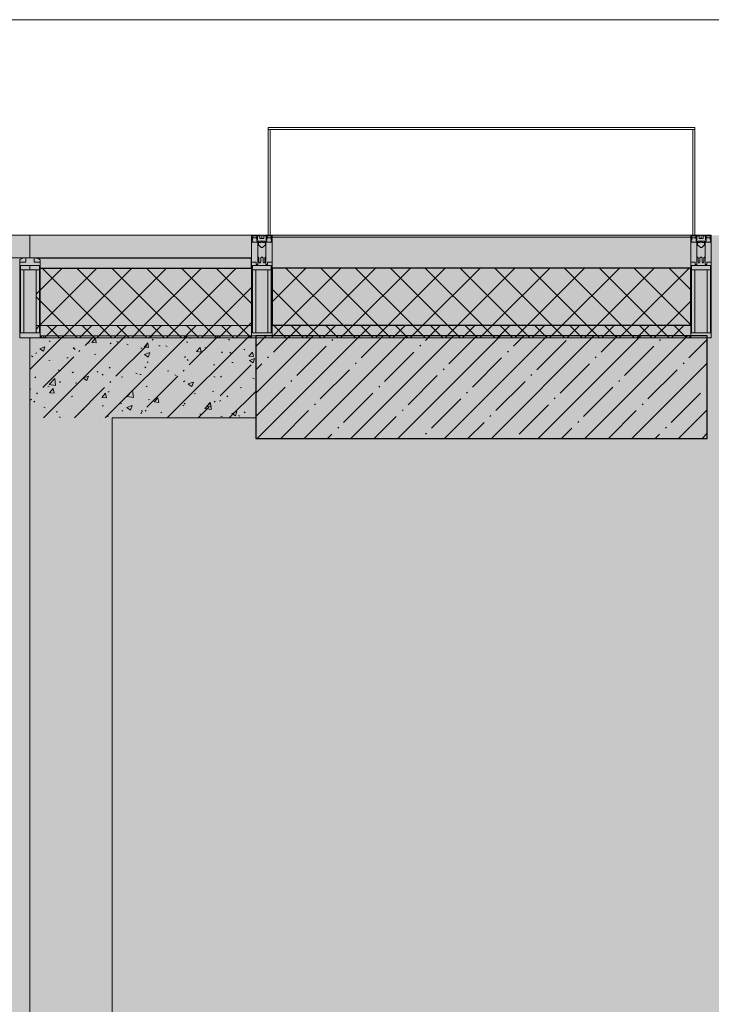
# Model space of a CAD drawing. Header units: millimetres. Extents: x -26897837 to 7466349, y -86687 to 22351.
# Tile 50 of 256: x 31953 to 33638, y -21157 to -18759. Entities that reach past the tile are written whole.
import ezdxf

# ---------------------------------------------------------------- set-up
doc = ezdxf.new("R2010")
doc.units = ezdxf.units.MM
for name, color, linetype, lineweight in [('_0', 7, 'Continuous', 13), ('A-200-M_WALL', 7, 'Continuous', 5), ('A-200-M_WALL_PAT', 7, 'Continuous', 5), ('A-214-M_CURT_WALL', 7, 'Continuous', 5), ('A-215-M_CURT_PANEL', 7, 'Continuous', 5), ('A-280-M_COLUMN', 7, 'Continuous', 5), ('S-280-M_COLUMN', 7, 'Continuous', 5), ('Z-060-M_DETAIL', 7, 'Continuous', 5), ('Ограждение', 7, 'Continuous', 5), ('Поручни', 7, 'Continuous', 5)]:
    doc.layers.add(name, color=color, linetype=linetype, lineweight=lineweight)
pattern_1 = [(45, (0, 0), (-21.213203, 21.213203), []), (135, (0, 0), (-21.213203, -21.213203), [])]
pattern_2 = [(45, (0, 0), (-42.42641, 42.42641), []), (135, (0, 0), (-42.42641, -42.42641), [])]
pattern_3 = [(45, (36177.98, -48979.44), (-75.43415, 75.43415), [106.68, -17.78, 3.556, -17.78]), (45, (36177.98, -48904.05), (-75.43415, 75.43415), []), (50, (36177.98, -48979.44), (127.5292, -11.15758), [13.335, -146.685]), (355, (36177.98, -48979.44), (-24.66966, 133.74), [10.668, -117.348]), (100.451, (36188.6, -48980.37), (102.85973, 122.5818), [11.333, -124.663]), (46.184, (36177.98, -48943.88), (189.75516, -29.4304), [20.002, -220.027]), (96.636, (36193.79, -48946.33), (166.1822, 173.1996), [17, -186.995]), (351.184, (36177.98, -48943.88), (166.1839, 173.1976), [16.002, -176.022]), (21, (36195.76, -48952.77), (106.13027, -71.58603), [13.335, -146.685]), (326, (36195.76, -48952.77), (43.2619, 128.93175), [10.668, -117.348]), (71.451, (36204.6, -48958.73), (149.392, 57.34505), [11.333, -124.663]), (37.5, (36177.975, -48979.436), (2.16223, 59.18836), [3.353, -112.573, 3.353, -115.773, -117.792]), (37.5, (36177.975, -48979.436), (2.16223, 59.18836), [-235.052, 3.353, -114.44]), (7.5, (36177.975, -48979.436), (46.77386, 70.12615), [3.353, -64.567, 3.353, -109.906, -44.894]), (7.5, (36177.975, -48979.436), (46.77386, 70.12615), [-181.178, 3.353, -41.542]), (327.5, (36138.326, -48979.436), (94.91367, -4.01009), [3.353, -41.097, 3.353, -135.331, -184.023]), (327.5, (36138.326, -48979.436), (94.91367, -4.01009), [-183.134, 3.353, -180.67]), (317.5, (36120.55, -48979.44), (103.69057, 17.79882), [3.353, -54.432, 3.353, -88.748, -130.683]), (317.5, (36120.55, -48979.44), (103.69057, 17.79882), [-149.885, 3.353, -127.33])]

# ---------------------------------------------------------------- blocks, each defined once
blk = doc.blocks.new('Rectangular Mullion - 50Wx250H-2623690-50_AS_Plan_13')
at = {"layer": 'Z-060-M_DETAIL'}
for p, q in [((-25, 65.2), (-25, 250)), ((-25, 250), (0, 250)), ((25, 250), (0, 250)), ((25, 65.2), (25, 250)), ((-23, 237.3), (0, 237.3)), ((-23, 237.3), (-23, 73.6)), ((-14.9, 84), (-14.9, 237.3)), ((23, 237.3), (0, 237.3)), ((14.9, 84), (14.9, 237.3)), ((23, 237.3), (23, 73.6)), ((0, 84), (-23, 84)), ((-0.5, 73.6), (-23, 73.6)), ((0, 84), (23, 84)), ((0.5, 73.6), (23, 73.6)), ((-14, 65.2), (-25, 65.2)), ((-14, 71.3), (-14, 65.2)), ((-10, 71.3), (-14, 71.3)), ((-10, 53), (-10, 71.3)), ((-8.7, 53), (-10, 53)), ((-10, 53), (-10, 17)), ((-8.7, 53), (-7, 54.7)), ((-7, 65.2), (-5.9, 67.3)), ((-7, 65.2), (-7, 54.7)), ((-4.1, 67.3), (-5.9, 67.3)), ((-4.1, 67.3), (-2.9, 65.1)), ((-2.9, 65.1), (-2.9, 54.6)), ((-1.3, 53), (-2.9, 54.6)), ((0, 53), (-1.3, 53)), ((0, 53), (1.3, 53)), ((1.3, 53), (2.9, 54.6)), ((4.1, 67.3), (2.9, 65.1)), ((2.9, 65.1), (2.9, 54.6)), ((4.1, 67.3), (5.9, 67.3)), ((7, 65.2), (5.9, 67.3)), ((7, 65.2), (7, 54.7)), ((8.7, 53), (7, 54.7)), ((8.7, 53), (10, 53)), ((10, 71.3), (14, 71.3)), ((10, 53), (10, 71.3)), ((10, 53), (10, 17)), ((14, 71.3), (14, 65.2)), ((14, 65.2), (25, 65.2)), ((-8.5, 23), (-1.5, 30)), ((-1.5, 30), (0, 30)), ((1.5, 30), (0, 30)), ((8.5, 23), (1.5, 30)), ((-23.8, 14.6), (-25, 14.2)), ((-25, 0), (-25, 14.2)), ((-22.3, 17), (-23.8, 17)), ((-23.8, 17), (-23.8, 14.6)), ((-22.5, 10.6), (-23.8, 14.6)), ((-22.5, 10.6), (-23.7, 9.9)), ((-23.7, 1.3), (-23.7, 9.9)), ((-23.7, 1.3), (-11.8, 1.3)), ((-23.2, 10.2), (-22.5, 8)), ((-22.5, 8), (-22.5, 4.5)), ((-21.3, 4.5), (-22.5, 4.5)), ((-22.3, 17), (-22.3, 16)), ((-22.3, 16), (-21.3, 16)), ((-19, 17.6), (-21.3, 16)), ((-21.3, 4.5), (-21.3, 6.5)), ((-21.3, 6.5), (-14.2, 6.5)), ((-18.4, 16.6), (-19, 17.6)), ((-7.4, 16.6), (-18.4, 16.6)), ((-14.2, 6.5), (-14.2, 4.5)), ((-13.2, 4.5), (-14.2, 4.5)), ((-13.2, 4.5), (-12.2, 7.2)), ((-12.7, 7.6), (-11.3, 11.4)), ((-12.7, 7.6), (-11.8, 6.9)), ((-12.2, 9), (-12.2, 14.8)), ((-12.2, 14.8), (0, 14.8)), ((-11.8, 1.3), (-11.8, 6.9)), ((-10.5, 11.2), (-11.3, 11.4)), ((-10.5, 1.5), (-10.5, 11.2)), ((-4.8, 1.5), (-10.5, 1.5)), ((-10, 17), (-7.5, 17)), ((-8.5, 18.5), (-8.5, 23)), ((-7.5, 18.5), (-8.5, 18.5)), ((-7.5, 17), (-7.5, 18.5)), ((-7.4, 18), (-7.4, 16.6)), ((-2.6, 18), (-7.4, 18)), ((0, 8), (-4.8, 8)), ((-4.8, 1.5), (-4.8, 8)), ((-2.6, 18), (-2.6, 16.8)), ((-2.6, 16.8), (0, 16.8)), ((2.6, 16.8), (0, 16.8)), ((0, 14.8), (0, 16.8)), ((0, 14.8), (0, 16.8)), ((12.2, 14.8), (0, 14.8)), ((0, 0), (0, 8)), ((0, 8), (4.8, 8)), ((0, 0), (0, 8)), ((2.6, 18), (2.6, 16.8)), ((2.6, 18), (7.4, 18)), ((4.8, 1.5), (4.8, 8)), ((4.8, 1.5), (10.5, 1.5)), ((7.4, 18), (7.4, 16.6)), ((7.4, 16.6), (18.4, 16.6)), ((7.5, 18.5), (8.5, 18.5)), ((7.5, 17), (7.5, 18.5)), ((10, 17), (7.5, 17)), ((8.5, 18.5), (8.5, 23)), ((10.5, 11.2), (11.3, 11.4)), ((10.5, 1.5), (10.5, 11.2)), ((12.7, 7.6), (11.3, 11.4)), ((12.7, 7.6), (11.8, 6.9)), ((11.8, 1.3), (11.8, 6.9)), ((23.7, 1.3), (11.8, 1.3)), ((12.2, 9), (12.2, 14.8)), ((13.2, 4.5), (12.2, 7.2)), ((13.2, 4.5), (14.2, 4.5)), ((21.3, 6.5), (14.2, 6.5)), ((14.2, 6.5), (14.2, 4.5)), ((18.4, 16.6), (19, 17.6)), ((19, 17.6), (21.3, 16)), ((22.3, 16), (21.3, 16)), ((21.3, 4.5), (21.3, 6.5)), ((21.3, 4.5), (22.5, 4.5)), ((22.3, 17), (22.3, 16)), ((22.3, 17), (23.8, 17)), ((22.5, 10.6), (23.8, 14.6)), ((22.5, 10.6), (23.7, 9.9)), ((23.2, 10.2), (22.5, 8)), ((22.5, 8), (22.5, 4.5)), ((23.7, 1.3), (23.7, 9.9)), ((23.8, 17), (23.8, 14.6)), ((23.8, 14.6), (25, 14.2)), ((25, 0), (25, 14.2)), ((-25, 0), (0, 0)), ((25, 0), (0, 0))]:
    blk.add_line(p, q, dxfattribs=at)
for centre, start, end in [((-0.5, 73.1), 360, 90), ((0.5, 73.1), 90, 180)]:
    blk.add_arc(centre, 0.5, start, end, dxfattribs=at)
blk = doc.blocks.new('Rectangular Mullion - R_StandardFrame_50Wx250H-3812575-50_AS_Plan_13')
at = {"layer": 'A-214-M_CURT_WALL', "lineweight": 9}
for p, q in [((-50, -250), (-50, 0)), ((-50, 0), (0, 0)), ((0, 0), (0, -250)), ((0, -250), (-50, -250))]:
    blk.add_line(p, q, dxfattribs=at)
blk = doc.blocks.new('System Panel - A_PAN_Glass-5808262-50_AS_Plan_13')
at = {"layer": 'A-215-M_CURT_PANEL'}
for p, q in [((-720, 55), (-720, 0)), ((720, 55), (-706, 55)), ((720, 0), (720, 55)), ((-720, 0), (720, 0))]:
    blk.add_line(p, q, dxfattribs=at)
blk = doc.blocks.new('Rectangular Mullion - 50Wx250H-3156125-50_AS_Plan_13')
at = {"layer": 'Z-060-M_DETAIL'}
for p, q in [((0, 250), (-25, 250)), ((-25, 250), (-25, 237.3)), ((-25, 65.2), (-25, 250)), ((-25, 250), (0, 250)), ((25, 250), (0, 250)), ((25, 250), (0, 250)), ((25, 237.3), (25, 250)), ((25, 65.2), (25, 250)), ((-23, 237.3), (0, 237.3)), ((-23, 237.3), (0, 237.3)), ((-23, 237.3), (-23, 73.6)), ((0, 237.3), (-14.9, 237.3)), ((-14.9, 237.3), (-14.9, 84)), ((-14.9, 84), (-14.9, 237.3)), ((14.9, 237.3), (0, 237.3)), ((0, 237.3), (23, 237.3)), ((23, 237.3), (0, 237.3)), ((14.9, 84), (14.9, 237.3)), ((14.9, 84), (14.9, 237.3)), ((23, 237.3), (23, 73.6)), ((-25, 73.6), (-25, 65.2)), ((0, 84), (-23, 84)), ((-23, 84), (-23, 73.6)), ((0, 84), (-23, 84)), ((-23, 73.6), (0, 73.6)), ((0, 73.6), (-23, 73.6)), ((-0.5, 73.6), (-23, 73.6)), ((-14.9, 84), (0, 84)), ((0, 84), (14.9, 84)), ((23, 84), (0, 84)), ((0, 84), (0, 73.6)), ((0, 84), (23, 84)), ((0, 73.6), (0, 84)), ((0, 73.6), (23, 73.6)), ((23, 73.6), (0, 73.6)), ((0.5, 73.6), (23, 73.6)), ((23, 73.6), (23, 84)), ((25, 65.2), (25, 73.6)), ((-25, 65.2), (-25, 60.2)), ((-10, 65.2), (-25, 65.2)), ((-25, 65.2), (-25, 60.2)), ((-25, 65.2), (-10, 65.2)), ((-10, 65.2), (-25, 65.2)), ((-10, 55), (-14, 55)), ((-14, 55), (-10, 55)), ((-10, 55), (-10, 65.2)), ((-10, 65.2), (-10, 55)), ((-10, 55), (-10, 65.2)), ((-10, 55), (0, 55)), ((0, 55), (-10, 55)), ((0, 55), (10, 55)), ((0, 55), (10, 55)), ((10, 65.2), (10, 55)), ((25, 65.2), (10, 65.2)), ((10, 55), (10, 65.2)), ((10, 65.2), (25, 65.2)), ((10, 65.2), (25, 65.2)), ((10, 55), (10, 65.2)), ((10, 55), (14, 55)), ((10, 55), (14, 55)), ((25, 65.2), (25, 60.2)), ((25, 60.2), (25, 65.2))]:
    blk.add_line(p, q, dxfattribs=at)
for centre, start, end in [((-14, 69.1), 218.9723, 270), ((-14, 69.1), 218.9723, 270), ((-14, 69.1), 218.9723, 270), ((14, 69.1), 270, 321.0277), ((14, 69.1), 270, 321.0277), ((14, 69.1), 270, 321.0277)]:
    blk.add_arc(centre, 14.1, start, end, dxfattribs=at)
blk = doc.blocks.new('Rectangular Mullion - R_InvisibleFrame_50Wx250H-3483534-50_AS_Plan_13')
at = {"layer": 'A-214-M_CURT_WALL', "lineweight": 9}
for p, q in [((-25, -237.3), (-25, -73.6)), ((25, -73.6), (25, -237.3))]:
    blk.add_line(p, q, dxfattribs=at)
blk = doc.blocks.new('Rectangular Mullion - R_StandardFrame_50Wx250H-3937613-50_AS_Plan_13')
at = {"layer": 'A-214-M_CURT_WALL', "lineweight": 9}
for p, q in [((0, 0), (-50, 0)), ((-50, 0), (-50, -250)), ((0, -250), (0, 0)), ((-50, -250), (0, -250))]:
    blk.add_line(p, q, dxfattribs=at)
blk = doc.blocks.new('Ограждение - Ограждение-5498633-50_AS_Plan_13')
at = {"layer": 'Поручни'}
blk.add_line((1285, 30145), (-48326.5, 30145), dxfattribs=at)
blk = doc.blocks.new('RST_AR_KMN_R22_B1_FCD_rvt-1-50_AS_Plan_13')
at = {"layer": 'A-200-M_WALL_PAT', "true_color": 0xeff9fa}
blk.add_hatch(color=7, dxfattribs=at).paths.add_polyline_path([(-4186, 29640), (-3660, 29640), (-3660, 29695), (-4200, 29695), (-4200, 29640), (-4190, 29640)])
at = {"layer": 'A-200-M_WALL_PAT'}
h = blk.add_hatch(dxfattribs=at)
h.set_pattern_fill('FP_4', color=256, style=0, pattern_type=2)
h.set_pattern_definition(pattern_2)
h.paths.add_polyline_path([(-3660, 29475), (-3660, 29615), (-4177, 29615), (-4177, 29611.1), (-4185.1, 29611.1), (-4185.1, 29475), (-4109.4, 29475)])
h = blk.add_hatch(dxfattribs=at)
h.set_pattern_fill('FP_4', color=256, style=0, pattern_type=2)
h.set_pattern_definition(pattern_2)
h.paths.add_polyline_path([(-2590, 29475), (-2590, 29615), (-3610, 29615), (-3610, 29475), (-2665.6, 29475)])
h = blk.add_hatch(dxfattribs=at)
h.set_pattern_fill('FP_3', color=256, style=0, pattern_type=2)
h.set_pattern_definition(pattern_1)
h.paths.add_polyline_path([(-3660, 29445), (-3660, 29475), (-4185.1, 29475), (-4185.1, 29457.7), (-4175, 29457.7), (-4175, 29445), (-4109.4, 29445)])
h = blk.add_hatch(dxfattribs=at)
h.set_pattern_fill('FP_3', color=256, style=0, pattern_type=2)
h.set_pattern_definition(pattern_1)
h.paths.add_polyline_path([(-3610, 29445), (-2590, 29445), (-2590, 29475), (-3610, 29475)])
at = {"layer": 'A-200-M_WALL'}
for p, q in [((-3660, 29695), (-4200, 29695)), ((-4200, 29695), (-4200, 29640)), ((-3660, 29640), (-3660, 29695)), ((-2590, 29695), (-3610, 29695)), ((-3610, 29695), (-3610, 29690)), ((-3610, 29690), (-3610, 29615)), ((-2590, 29690), (-3610, 29690)), ((-2590, 29690), (-2590, 29695)), ((-2590, 29615), (-2590, 29690)), ((-3660, 29475), (-3660, 29615)), ((-4185.1, 29475), (-3660, 29475)), ((-3660, 29445), (-3660, 29475)), ((-3610, 29475), (-3610, 29445)), ((-2590, 29445), (-2590, 29475)), ((-4175, 29445), (-3660, 29445)), ((-3610, 29445), (-2590, 29445))]:
    blk.add_line(p, q, dxfattribs=at)
at = {"layer": 'A-200-M_WALL', "lineweight": 25}
for p, q in [((-4186, 29640), (-3660, 29640)), ((-3660, 29615), (-3660, 29640)), ((-4177, 29615), (-3660, 29615)), ((-3610, 29615), (-3610, 29475)), ((-2590, 29615), (-3610, 29615)), ((-2590, 29475), (-2590, 29615)), ((-2590, 29475), (-3610, 29475))]:
    blk.add_line(p, q, dxfattribs=at)
at = {"layer": 'A-280-M_COLUMN', "lineweight": 18}
for p, q in [((-2580, 29957.8), (-3620, 29957.8)), ((-3620, 29957.8), (-3620, 29952.8)), ((-3615, 29952.8), (-3620, 29952.8)), ((-3620, 29952.8), (-3620, 29695)), ((-3620, 29952.8), (-2580, 29952.8)), ((-3615, 29695), (-3615, 29952.8)), ((-2580, 29952.8), (-2585, 29952.8)), ((-2585, 29952.8), (-2585, 29695)), ((-2580, 29952.8), (-2580, 29957.8)), ((-2580, 29695), (-2580, 29952.8)), ((-3620, 29695), (-3615, 29695)), ((-2585, 29695), (-2580, 29695))]:
    blk.add_line(p, q, dxfattribs=at)
at = {"layer": 'A-214-M_CURT_WALL', "lineweight": 5, "rotation": 180}
for name, p in [('Rectangular Mullion - 50Wx250H-2623690-50_AS_Plan_13', (-3635, 29695)), ('Rectangular Mullion - 50Wx250H-2623690-50_AS_Plan_13', (-2565, 29695)), ('Rectangular Mullion - 50Wx250H-3156125-50_AS_Plan_13', (-4200, 29695))]:
    blk.add_blockref(name, p, dxfattribs=at)
at = {"layer": 'A-214-M_CURT_WALL', "lineweight": 5}
blk.add_blockref('Rectangular Mullion - R_StandardFrame_50Wx250H-3937613-50_AS_Plan_13', (-3610, 29695), dxfattribs=at)
at = {"layer": 'A-214-M_CURT_WALL', "lineweight": 5, "extrusion": (0, 0, -1)}
for name, p in [('Rectangular Mullion - R_StandardFrame_50Wx250H-3812575-50_AS_Plan_13', (2590, 29695)), ('Rectangular Mullion - R_InvisibleFrame_50Wx250H-3483534-50_AS_Plan_13', (4200, 29695))]:
    blk.add_blockref(name, p, dxfattribs=at)
at = {"layer": 'A-215-M_CURT_PANEL', "lineweight": 5, "rotation": 180}
blk.add_blockref('System Panel - A_PAN_Glass-5808262-50_AS_Plan_13', (-4920, 29695), dxfattribs=at)
at = {"layer": 'Ограждение', "lineweight": 5}
blk.add_blockref('Ограждение - Ограждение-5498633-50_AS_Plan_13', (36940, 75), dxfattribs=at)

msp = doc.modelspace()

# ---------------------------------------------------------------- hatches: boundary and pattern name
at = {"layer": '_0', "transparency": 33554534}
h = msp.add_hatch(color=252, dxfattribs=at)
h.dxf.hatch_style = 1
h.paths.add_polyline_path([(17837.9, -49734.4), (25204.6, -19284.4), (73878, -19284.4), (73878, -49734.4)])
h.paths.add_polyline_path([(28728, -40979.4), (28728, -37429.4), (30528, -37429.4), (30528, -30029.4), (28477.6, -30029.4), (28478, -28029.4), (29978, -28029.4), (29978, -27479.4), (32178, -27479.4), (32178, -28029.4), (44478, -28029.4), (44478, -27979.4), (45303, -27979.4), (45303, -27379.4), (47528, -27379.4), (47528, -27979.4), (53578, -27979.4), (53578, -27379.4), (55478, -27379.4), (55478, -27979.4), (64478, -27979.4), (64478, -26229.4), (67788, -26229.4), (67788, -28219.4), (66578, -28219.4), (66578, -30029.4), (62978, -30029.4), (62078, -30029.4), (58628, -30029.4), (58628, -38979.4), (61728, -38979.4), (62978, -38979.4), (66878, -38979.4), (66878, -41429.4), (64488, -41429.4), (64488, -41029.4), (59923, -41029.4), (59923, -41629.4), (57898, -41629.4), (57898, -41029.4), (47038, -41029.4), (47038, -41629.4), (44138, -41629.4), (44138, -40979.4)], flags=16)
at = {"layer": 'A-200-M_WALL_PAT'}
h = msp.add_hatch(dxfattribs=at)
h.set_pattern_fill('FP_50', color=256, style=0, pattern_type=2)
h.set_pattern_definition(pattern_3)
h.paths.add_polyline_path([(32068.6, -19729.4), (32528, -19729.4), (32528, -19529.4), (32003, -19529.4), (32003, -19534.4), (31978, -19534.4), (31978, -19729.4), (32003, -19729.4)])
h = msp.add_hatch(dxfattribs=at)
h.set_pattern_fill('FP_50', color=256, style=0, pattern_type=2)
h.set_pattern_definition(pattern_3)
h.paths.add_polyline_path([(32178, -28229.4), (32178, -19729.4), (31978, -19729.4), (31978, -28229.4), (32068.6, -28229.4)])
at = {"layer": 'S-280-M_COLUMN'}
h = msp.add_hatch(dxfattribs=at)
h.set_pattern_fill('FP_1', color=256, style=0, pattern_type=2)
h.set_pattern_definition([(45, (36177.975, -48979.44), (-57.02463, 57.02463), []), (45, (36235, -48979.44), (-57.02463, 57.02463), [100.806, -20.161, 3.353, -16.808])])
h.paths.add_polyline_path([(33628, -19779.4), (33628, -19529.4), (32528, -19529.4), (32528, -19779.4), (33512.3, -19779.4)])

# ---------------------------------------------------------------- linework, layer by layer
at = {"layer": 'A-200-M_WALL', "lineweight": 9}
for p, q in [((31978, -19534.4), (31978, -25029.7)), ((32528, -19529.4), (32003, -19529.4)), ((32528, -19729.4), (32528, -19529.4)), ((32178, -24029.2), (32178, -19729.4)), ((32178, -19729.4), (32528, -19729.4))]:
    msp.add_line(p, q, dxfattribs=at)
at = {"layer": 'S-280-M_COLUMN', "lineweight": 25}
for p, q in [((33628, -19529.4), (32528, -19529.4)), ((32528, -19529.4), (32528, -19779.4)), ((33628, -19779.4), (33628, -19529.4)), ((32528, -19779.4), (33628, -19779.4))]:
    msp.add_line(p, q, dxfattribs=at)

# ---------------------------------------------------------------- block references
at = {"lineweight": 5}
msp.add_blockref('RST_AR_KMN_R22_B1_FCD_rvt-1-50_AS_Plan_13', (36178, -48979.4), dxfattribs=at)

doc.saveas('drawing.dxf')
